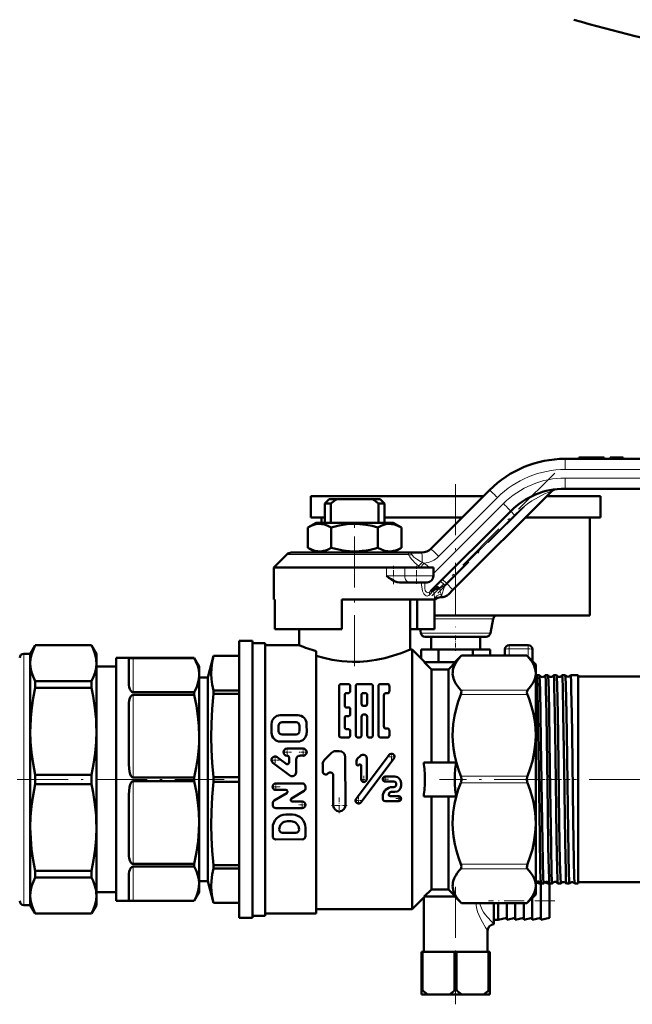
# Model space of a CAD drawing. Extents: x -1358 to 1757, y -1616 to 699.
# Tile 47 of 96: x -791 to -647, y -313 to -82. Entities that reach past the tile are written whole.
import ezdxf

# ---------------------------------------------------------------- set-up
doc = ezdxf.new("R2010")
doc.units = 0
doc.linetypes.add('DASHDOT', pattern=[18.5, 12, -3, 0.5, -3])

msp = doc.modelspace()

# ---------------------------------------------------------------- linework, layer by layer
at = {"color": 7, "lineweight": 50}
for p, q in [((-663.25, -185.35), (-589.61, -185.35)), ((-659.98, -185), (-660.01, -185)), ((-660.01, -185), (-660.01, -185.35)), ((-659.9, -185), (-659.98, -185)), ((-659.71, -185), (-659.9, -185)), ((-659.9, -185), (-659.9, -185)), ((-659.9, -185), (-659.9, -185)), ((-659.9, -185), (-659.9, -185.35)), ((-659.32, -185), (-659.71, -185)), ((-658.7, -185), (-659.32, -185)), ((-658, -185), (-658.7, -185)), ((-657.75, -185), (-658, -185)), ((-657.53, -185), (-657.75, -185)), ((-657.1, -185), (-657.53, -185)), ((-656.94, -185), (-657.1, -185)), ((-656.81, -185), (-656.94, -185)), ((-656.94, -185), (-656.94, -185.35)), ((-656.48, -185), (-656.81, -185)), ((-656.07, -185), (-656.48, -185)), ((-655.58, -185), (-656.07, -185)), ((-655.52, -185), (-655.57, -185)), ((-655.46, -185), (-655.52, -185)), ((-654.91, -185), (-655.46, -185)), ((-654.47, -185), (-654.91, -185)), ((-654.29, -185), (-654.47, -185)), ((-654.16, -185), (-654.29, -185)), ((-654.09, -185), (-654.16, -185)), ((-654.06, -185), (-654.09, -185)), ((-654.06, -185), (-654.06, -185.35)), ((-652.65, -185), (-651.1, -185)), ((-652.65, -185), (-652.65, -185.35)), ((-651.1, -185), (-649.55, -185)), ((-651.1, -185), (-651.1, -185.35)), ((-649.55, -185), (-649.55, -185.35)), ((-649.55, -185), (-649.55, -185.35)), ((-722.9, -194.1), (-688.9, -194.1)), ((-722.9, -194.1), (-722.9, -199.1)), ((-694.72, -206.47), (-680.92, -192.67)), ((-666.31, -192.91), (-689.52, -216.12)), ((-688.9, -194.1), (-682.35, -194.1)), ((-667.5, -194.1), (-654.9, -194.1)), ((-589.53, -192.35), (-663.25, -192.35)), ((-654.9, -194.1), (-654.9, -199.1)), ((-718.6, -194.85), (-719.6, -195.85)), ((-719.6, -195.85), (-718.2, -195.85)), ((-719.6, -195.85), (-719.6, -200.35)), ((-718.6, -194.85), (-716.89, -194.85)), ((-718.2, -200.35), (-718.2, -195.85)), ((-708.32, -194.85), (-716.89, -194.85)), ((-708.32, -194.85), (-706.6, -194.85)), ((-707, -195.85), (-705.6, -195.85)), ((-707, -200.35), (-707, -195.85)), ((-706.6, -194.85), (-705.6, -195.85)), ((-705.6, -195.85), (-705.6, -200.35)), ((-675.97, -197.62), (-694.8, -216.45)), ((-721.63, -200.35), (-723.57, -201.47)), ((-722.9, -199.1), (-719.6, -199.1)), ((-708.09, -200.35), (-721.63, -200.35)), ((-720.4, -199.1), (-720.4, -200.35)), ((-703.58, -200.35), (-708.09, -200.35)), ((-705.6, -199.1), (-688.9, -199.1)), ((-703.58, -200.35), (-701.63, -201.47)), ((-688.9, -199.1), (-687.35, -199.1)), ((-672.5, -199.1), (-654.9, -199.1)), ((-657.4, -199.1), (-657.4, -222.1)), ((-723.57, -201.47), (-723.57, -206.23)), ((-718.09, -201.47), (-718.09, -206.23)), ((-707.12, -201.47), (-707.12, -206.23)), ((-701.63, -201.47), (-701.63, -206.23)), ((-728.54, -207.79), (-731.6, -210.85)), ((-699.97, -207.35), (-727.48, -207.35)), ((-721.63, -207.35), (-723.57, -206.23)), ((-703.58, -207.35), (-701.63, -206.23)), ((-699.97, -207.35), (-696.84, -207.35)), ((-705.1, -210.85), (-731.6, -210.85)), ((-731.6, -218.35), (-731.6, -210.85)), ((-705.1, -210.85), (-700.81, -210.85)), ((-694.1, -210.85), (-700.81, -210.85)), ((-694.1, -212.85), (-694.1, -210.85)), ((-699.8, -214.35), (-702.08, -214.35)), ((-699.8, -214.35), (-695.6, -214.35)), ((-693.76, -215.41), (-693.77, -215.42)), ((-689.52, -216.12), (-690.52, -217.12)), ((-731.36, -218.35), (-731.6, -218.35)), ((-731.36, -225.35), (-731.36, -218.35)), ((-693.81, -218.35), (-715.6, -218.35)), ((-715.6, -218.35), (-715.6, -225.35)), ((-699.6, -218.35), (-699.6, -230.1)), ((-697.9, -225.35), (-697.9, -218.35)), ((-693.84, -225.35), (-693.84, -218.35)), ((-693.81, -218.35), (-693.6, -218.35)), ((-692.48, -217.85), (-692.29, -217.85)), ((-693.84, -222.1), (-688.9, -222.1)), ((-688.9, -222.1), (-657.4, -222.1)), ((-680.09, -222.91), (-680.74, -226.29)), ((-715.6, -225.35), (-731.36, -225.35)), ((-725.6, -229.1), (-725.6, -225.35)), ((-697.9, -225.35), (-699.6, -225.35)), ((-697.9, -225.35), (-693.84, -225.35)), ((-697.24, -225.35), (-697.06, -226.29)), ((-736.6, -228.1), (-739.71, -228.1)), ((-739.71, -228.1), (-739.71, -293.1)), ((-736.6, -228.1), (-736.6, -293.1)), ((-733.6, -228.6), (-736.6, -228.6)), ((-733.6, -228.6), (-733.6, -260.6)), ((-681.73, -227.1), (-696.08, -227.1)), ((-694.65, -227.1), (-694.65, -230.1)), ((-683.15, -227.1), (-683.15, -230.1)), ((-788.73, -231.1), (-790.23, -231.1)), ((-788.73, -231.1), (-787.57, -229.1)), ((-788.73, -231.1), (-788.73, -233.35)), ((-787.57, -229.1), (-787.57, -229.12)), ((-774.38, -229.1), (-787.57, -229.1)), ((-774.38, -229.12), (-787.57, -229.12)), ((-774.38, -229.1), (-774.38, -229.12)), ((-773.23, -231.1), (-774.38, -229.1)), ((-773.23, -231.1), (-773.23, -233.35)), ((-725.6, -229.1), (-733.6, -229.1)), ((-721.6, -230.53), (-721.6, -260.6)), ((-699.1, -230.1), (-699.6, -230.1)), ((-699.1, -230.1), (-699.1, -260.6)), ((-696.1, -233.1), (-699.1, -230.1)), ((-692.94, -230.1), (-696.98, -230.1)), ((-696.98, -230.1), (-696.98, -232.22)), ((-684.86, -230.1), (-692.94, -230.1)), ((-692.94, -230.1), (-692.94, -233.1)), ((-684.86, -230.1), (-684.86, -231.54)), ((-680.82, -230.1), (-684.86, -230.1)), ((-680.82, -230.1), (-680.82, -231.54)), ((-677.35, -230.1), (-677.35, -231.54)), ((-676.35, -229.1), (-674.1, -229.1)), ((-674.1, -229.1), (-671.85, -229.1)), ((-670.85, -230.1), (-670.85, -232.85)), ((-788.73, -233.35), (-788.73, -249.31)), ((-773.23, -233.35), (-773.23, -249.31)), ((-768.6, -240.13), (-768.6, -232.1)), ((-768.6, -232.1), (-750.26, -232.1)), ((-765.6, -232.33), (-765.6, -238.06)), ((-764.6, -232.11), (-750.26, -232.11)), ((-750.26, -232.11), (-750.26, -232.1)), ((-749.1, -234.1), (-750.26, -232.1)), ((-745.73, -231.6), (-747.1, -236.7)), ((-745.73, -231.6), (-745.73, -231.61)), ((-739.71, -231.6), (-745.73, -231.6)), ((-739.71, -231.61), (-745.73, -231.61)), ((-694.6, -234.78), (-696.26, -233.1)), ((-696.26, -233.1), (-688.94, -233.1)), ((-690.6, -234.78), (-688.94, -233.1)), ((-689.1, -233.1), (-687.54, -231.54)), ((-687.68, -231.69), (-687.54, -231.54)), ((-687.54, -231.54), (-672.16, -231.54)), ((-672.16, -231.54), (-672.02, -231.69)), ((-670.1, -233.6), (-672.16, -231.54)), ((-773.23, -234.1), (-768.6, -234.1)), ((-749.1, -236.12), (-749.1, -234.1)), ((-690.6, -234.78), (-694.6, -234.78)), ((-694.6, -234.78), (-694.6, -256.6)), ((-690.6, -234.78), (-690.6, -256.6)), ((-670.1, -233.6), (-670.1, -235.66)), ((-670.1, -235.66), (-670.1, -250.27)), ((-774.38, -237.57), (-787.57, -237.57)), ((-787.57, -237.57), (-787.57, -239.11)), ((-774.38, -237.57), (-774.38, -239.11)), ((-749.1, -250.46), (-749.1, -236.12)), ((-747.1, -236.7), (-749.1, -236.7)), ((-747.1, -236.7), (-747.1, -284.5)), ((-669.24, -236.14), (-669.85, -236.14)), ((-667.23, -236.14), (-667.86, -236.14)), ((-665.21, -236.14), (-665.88, -236.14)), ((-663.19, -236.14), (-663.9, -236.14)), ((-661.92, -236.14), (-661.93, -236.15)), ((-660.1, -236.14), (-661.92, -236.14)), ((-660.1, -236.14), (-660.1, -245.14)), ((-615.1, -236.45), (-660.1, -236.45)), ((-774.38, -239.11), (-787.57, -239.11)), ((-768.6, -260.15), (-768.6, -240.13)), ((-764.6, -240.13), (-750.26, -240.13)), ((-750.26, -240.77), (-750.26, -240.13)), ((-739.71, -239.71), (-745.73, -239.71)), ((-745.73, -239.71), (-745.73, -240.49)), ((-716.26, -238.78), (-716.26, -250.2)), ((-715.92, -238.23), (-713.99, -238.22)), ((-714.59, -240.32), (-713.99, -240.32)), ((-713.64, -238.77), (-713.64, -239.76)), ((-712.34, -238.77), (-712.34, -250.2)), ((-711.98, -238.21), (-708.67, -238.21)), ((-710.64, -240.32), (-710.01, -240.32)), ((-708.32, -238.77), (-708.32, -250.2)), ((-707.02, -238.77), (-707.02, -250.2)), ((-706.67, -238.21), (-704.79, -238.21)), ((-705.39, -240.37), (-704.79, -240.37)), ((-704.44, -238.77), (-704.44, -239.82)), ((-764.6, -240.77), (-750.26, -240.77)), ((-739.71, -240.49), (-745.73, -240.49)), ((-714.93, -240.88), (-714.93, -243.14)), ((-710.99, -240.88), (-710.99, -242.81)), ((-709.67, -240.88), (-709.67, -242.81)), ((-705.74, -240.93), (-705.74, -248.1)), ((-765.6, -243.16), (-765.6, -256.99)), ((-714.59, -243.69), (-713.99, -243.69)), ((-713.64, -244.25), (-713.64, -245.16)), ((-710.64, -243.36), (-710.01, -243.36)), ((-730.05, -245.54), (-725.94, -245.53)), ((-729.64, -247.19), (-726.35, -247.18)), ((-714.93, -246.27), (-714.93, -248.27)), ((-714.59, -245.72), (-713.99, -245.72)), ((-711, -245.94), (-711, -250.2)), ((-710.65, -245.38), (-710.01, -245.38)), ((-709.66, -245.94), (-709.66, -250.2)), ((-660.1, -245.14), (-660.1, -285.06)), ((-788.73, -249.31), (-788.73, -271.89)), ((-773.23, -249.31), (-773.23, -271.89)), ((-732.11, -249.66), (-732.11, -247.6)), ((-730.46, -249.25), (-730.46, -248.01)), ((-725.53, -249.24), (-725.53, -248.01)), ((-723.86, -249.65), (-723.88, -247.59)), ((-714.59, -248.83), (-713.99, -248.83)), ((-713.64, -249.38), (-713.64, -250.2)), ((-705.39, -248.66), (-704.79, -248.66)), ((-704.44, -249.22), (-704.44, -250.2)), ((-749.1, -270.74), (-749.1, -250.46)), ((-730.05, -251.72), (-725.93, -251.72)), ((-729.64, -250.07), (-726.35, -250.07)), ((-715.91, -250.76), (-713.99, -250.76)), ((-711.98, -250.76), (-711.35, -250.76)), ((-709.31, -250.76), (-708.67, -250.76)), ((-706.67, -250.76), (-704.79, -250.76)), ((-670.1, -250.27), (-670.1, -260.6)), ((-724.69, -253.38), (-728.48, -253.38)), ((-717.04, -253.94), (-716.21, -253.94)), ((-728.71, -256.95), (-730.78, -255.4)), ((-728.44, -255.03), (-728.48, -255.03)), ((-727.98, -255.49), (-727.98, -256.59)), ((-726.33, -255.95), (-726.33, -258.97)), ((-725.42, -255.03), (-724.69, -255.03)), ((-719.69, -256.01), (-718.04, -254.36)), ((-714.78, -266.7), (-714.79, -255.36)), ((-712.23, -265.14), (-704.52, -254.85)), ((-712.17, -256.23), (-712.17, -257)), ((-711.98, -255.78), (-711.24, -255.04)), ((-711.11, -265.98), (-703.39, -255.69)), ((-710.79, -254.85), (-710.42, -254.85)), ((-709.78, -255.49), (-709.78, -260.59)), ((-727.8, -259.7), (-731.77, -256.72)), ((-720.1, -258.72), (-720.1, -257.01)), ((-711.62, -257.23), (-711.6, -257.2)), ((-711.05, -257.42), (-711.05, -260.59)), ((-696.39, -256.6), (-688.81, -256.6)), ((-774.38, -259.52), (-787.57, -259.52)), ((-787.57, -259.52), (-787.57, -261.69)), ((-774.38, -259.52), (-774.38, -261.69)), ((-768.6, -289.1), (-768.6, -260.15)), ((-764.6, -260.15), (-750.26, -260.15)), ((-764.6, -261.05), (-750.26, -261.05)), ((-750.26, -261.05), (-750.26, -260.15)), ((-739.71, -260.05), (-745.73, -260.05)), ((-745.73, -260.05), (-745.73, -261.16)), ((-739.71, -261.16), (-745.73, -261.16)), ((-733.6, -260.6), (-733.6, -292.6)), ((-721.6, -260.6), (-721.6, -292.1)), ((-718.89, -259.22), (-718.83, -259.16)), ((-717.61, -266.7), (-717.62, -259.66)), ((-705.42, -259.95), (-703.13, -259.95)), ((-705.42, -261.1), (-703.41, -261.1)), ((-699.1, -260.6), (-699.1, -291.1)), ((-670.1, -260.6), (-670.1, -270.93)), ((-774.38, -261.69), (-787.57, -261.69)), ((-731.07, -261.54), (-724.89, -261.53)), ((-731.07, -263.08), (-728.73, -263.08)), ((-727.43, -265.07), (-724.49, -263.3)), ((-724.12, -262.3), (-724.12, -262.64)), ((-703.7, -262.39), (-703.41, -262.39)), ((-702.84, -261.68), (-702.84, -261.82)), ((-701.69, -262.11), (-701.69, -261.39)), ((-765.6, -264.21), (-765.6, -278.04)), ((-731.47, -265.56), (-728.53, -263.8)), ((-727.23, -265.79), (-724.89, -265.78)), ((-706, -264.69), (-706, -265.12)), ((-705.42, -265.69), (-702.26, -265.69)), ((-704.56, -264.12), (-704.56, -264.26)), ((-704.27, -264.55), (-702.26, -264.55)), ((-703.99, -263.54), (-703.13, -263.54)), ((-696.39, -264.6), (-688.81, -264.6)), ((-694.6, -264.6), (-694.6, -286.43)), ((-690.6, -264.6), (-690.6, -286.43)), ((-731.84, -266.23), (-731.84, -266.56)), ((-731.07, -267.34), (-724.89, -267.33)), ((-728.76, -268.88), (-727.21, -268.88)), ((-728.37, -270.43), (-727.59, -270.43)), ((-788.73, -271.89), (-788.73, -281.46)), ((-773.23, -271.89), (-773.23, -281.46)), ((-749.1, -285.08), (-749.1, -270.74)), ((-731.84, -273.91), (-731.84, -271.97)), ((-724.11, -273.9), (-724.11, -271.97)), ((-670.1, -270.93), (-670.1, -285.55)), ((-731.07, -274.68), (-724.89, -274.67)), ((-729.52, -273.13), (-726.43, -273.13)), ((-788.73, -281.46), (-788.73, -287.86)), ((-773.23, -281.46), (-773.23, -287.86)), ((-764.6, -280.43), (-750.26, -280.43)), ((-764.6, -281.07), (-750.26, -281.07)), ((-750.26, -281.07), (-750.26, -280.43)), ((-739.71, -280.71), (-745.73, -280.71)), ((-745.73, -280.71), (-745.73, -281.5)), ((-739.71, -281.5), (-745.73, -281.5)), ((-787.57, -282.1), (-787.57, -282.88)), ((-774.38, -282.1), (-787.57, -282.1)), ((-787.57, -282.88), (-787.57, -283.63)), ((-774.38, -283.63), (-787.57, -283.63)), ((-774.38, -282.1), (-774.38, -282.88)), ((-774.38, -282.88), (-774.38, -283.63)), ((-765.6, -283.14), (-765.6, -288.87)), ((-749.1, -284.5), (-747.1, -284.5)), ((-749.1, -287.1), (-749.1, -285.08)), ((-747.1, -284.5), (-745.73, -289.6)), ((-694.6, -286.43), (-696.26, -288.1)), ((-690.6, -286.43), (-694.6, -286.43)), ((-690.6, -286.43), (-688.94, -288.1)), ((-670.1, -285.55), (-670.1, -287.6)), ((-668.9, -285.1), (-670.08, -284.81)), ((-668.9, -284.98), (-668.9, -293.6)), ((-668.23, -285.06), (-668.86, -285.06)), ((-666.9, -285.1), (-668.05, -284.81)), ((-666.9, -285.1), (-666.9, -293.1)), ((-666.22, -285.06), (-666.87, -285.06)), ((-664.2, -285.06), (-664.89, -285.06)), ((-662.17, -285.06), (-662.91, -285.06)), ((-662.17, -285.06), (-662.17, -285.06)), ((-660.93, -285.06), (-660.94, -285.06)), ((-660.1, -285.06), (-660.93, -285.06)), ((-615.1, -284.75), (-660.1, -284.75)), ((-788.73, -287.86), (-788.73, -290.1)), ((-768.6, -287.1), (-773.23, -287.1)), ((-773.23, -287.86), (-773.23, -290.1)), ((-749.1, -287.1), (-750.26, -289.1)), ((-696.1, -288.1), (-699.1, -291.1)), ((-696.4, -288.4), (-696.4, -301.1)), ((-696.26, -288.1), (-688.94, -288.1)), ((-689.1, -288.1), (-687.54, -289.66)), ((-670.1, -287.6), (-672.16, -289.66)), ((-670.9, -288.4), (-670.9, -293.6)), ((-788.73, -290.1), (-790.23, -290.1)), ((-788.73, -290.1), (-787.57, -292.1)), ((-773.23, -290.1), (-774.38, -292.1)), ((-768.6, -289.1), (-750.26, -289.1)), ((-764.6, -289.1), (-750.26, -289.1)), ((-750.26, -289.1), (-750.26, -289.1)), ((-739.71, -289.6), (-745.73, -289.6)), ((-745.73, -289.6), (-745.73, -289.6)), ((-739.71, -289.6), (-745.73, -289.6)), ((-699.1, -291.1), (-721.6, -291.1)), ((-687.54, -289.66), (-687.68, -289.51)), ((-687.54, -289.66), (-672.16, -289.66)), ((-679.9, -289.66), (-679.9, -294.6)), ((-678.9, -289.66), (-678.9, -293.6)), ((-676.9, -289.66), (-676.9, -293.6)), ((-674.9, -289.66), (-674.9, -293.6)), ((-672.9, -289.66), (-672.9, -293.6)), ((-672.02, -289.51), (-672.16, -289.66)), ((-774.38, -292.08), (-787.57, -292.08)), ((-787.57, -292.08), (-787.57, -292.1)), ((-774.38, -292.1), (-787.57, -292.1)), ((-774.38, -292.08), (-774.38, -292.1)), ((-739.71, -293.1), (-736.6, -293.1)), ((-733.6, -292.6), (-736.6, -292.6)), ((-721.6, -292.1), (-733.6, -292.1)), ((-676.9, -293.1), (-678.9, -293.6)), ((-674.9, -293.1), (-676.9, -293.6)), ((-672.9, -293.1), (-674.9, -293.6)), ((-670.9, -293.1), (-672.9, -293.6)), ((-668.9, -293.1), (-670.9, -293.6)), ((-666.9, -293.1), (-668.9, -293.6)), ((-679.9, -293.6), (-678.9, -293.6)), ((-681.4, -296.1), (-681.4, -301.1)), ((-696.9, -301.1), (-696.9, -310.1)), ((-696.9, -301.1), (-696.66, -301.1)), ((-696.66, -301.1), (-696.66, -310.1)), ((-689.15, -301.1), (-696.66, -301.1)), ((-689.15, -301.1), (-689.15, -310.1)), ((-689.15, -301.1), (-688.66, -301.1)), ((-688.66, -301.1), (-688.66, -310.1)), ((-681.15, -301.1), (-688.66, -301.1)), ((-681.15, -301.1), (-681.15, -310.1)), ((-681.15, -301.1), (-680.9, -301.1)), ((-680.9, -301.1), (-680.9, -310.1)), ((-696.9, -310.1), (-696.66, -310.1)), ((-696.9, -311.1), (-696.9, -310.1)), ((-696.9, -311.1), (-695.45, -311.1)), ((-690.36, -311.1), (-695.45, -311.1)), ((-690.36, -311.1), (-687.45, -311.1)), ((-689.15, -310.1), (-688.66, -310.1)), ((-682.36, -311.1), (-687.45, -311.1)), ((-682.36, -311.1), (-680.9, -311.1)), ((-681.15, -310.1), (-680.9, -310.1)), ((-680.9, -311.1), (-680.9, -310.1))]:
    msp.add_line(p, q, dxfattribs=at)
at = {"color": 7, "lineweight": 18}
for p, q in [((-659.98, -185), (-659.98, -185.35)), ((-659.9, -185), (-659.9, -185.35)), ((-659.9, -185), (-659.9, -185.35)), ((-659.71, -185), (-659.71, -185.35)), ((-659.32, -185), (-659.32, -185.35)), ((-658.7, -185), (-658.7, -185.35)), ((-658, -185), (-658, -185.35)), ((-657.75, -185), (-657.75, -185.35)), ((-657.53, -185), (-657.53, -185.35)), ((-657.1, -185), (-657.1, -185.35)), ((-656.81, -185), (-656.81, -185.35)), ((-656.48, -185), (-656.48, -185.35)), ((-656.07, -185), (-656.07, -185.35)), ((-655.52, -185), (-655.52, -185.35)), ((-655.46, -185), (-655.46, -185.35)), ((-654.91, -185), (-654.91, -185.35)), ((-654.47, -185), (-654.47, -185.35)), ((-654.29, -185), (-654.29, -185.35)), ((-654.16, -185), (-654.16, -185.35)), ((-654.09, -185), (-654.09, -185.35)), ((-589.53, -187.85), (-663.17, -187.85)), ((-663.17, -189.85), (-589.45, -189.85)), ((-694.1, -212.29), (-677.67, -195.86)), ((-679.08, -194.44), (-692.88, -208.24)), ((-675.05, -198.55), (-691.07, -214.57)), ((-675.05, -198.55), (-675.97, -197.62)), ((-699.94, -207.79), (-728.54, -207.79)), ((-705.1, -212.85), (-705.1, -210.85)), ((-700.81, -212.85), (-700.81, -210.85)), ((-705.1, -212.85), (-700.81, -212.85)), ((-694.1, -212.85), (-700.81, -212.85)), ((-691.07, -214.57), (-691.99, -213.64)), ((-691.07, -214.57), (-691.46, -214.97)), ((-689.52, -216.12), (-691.07, -214.57)), ((-694.09, -216.27), (-695.06, -217.3)), ((-694.09, -216.27), (-694.06, -216.22)), ((-691.46, -214.97), (-692.62, -215.78)), ((-692.29, -217.85), (-691.46, -214.97)), ((-680.09, -222.91), (-693.84, -222.91)), ((-680.74, -226.29), (-697.06, -226.29)), ((-790.23, -231.1), (-790.23, -281.46)), ((-676.35, -229.97), (-676.35, -229.1)), ((-676.35, -229.97), (-676.35, -231.54)), ((-676.35, -229.97), (-671.85, -229.97)), ((-671.85, -229.97), (-671.85, -229.1)), ((-671.85, -229.97), (-671.85, -231.85)), ((-764.6, -232.11), (-764.6, -240.13)), ((-687.68, -231.69), (-672.02, -231.69)), ((-687.68, -239.62), (-672.02, -239.62)), ((-764.6, -240.77), (-764.6, -260.15)), ((-687.68, -240.7), (-672.02, -240.7)), ((-764.6, -261.05), (-764.6, -280.43)), ((-687.68, -259.84), (-672.02, -259.84)), ((-687.68, -261.37), (-672.02, -261.37)), ((-790.23, -281.46), (-790.23, -290.1)), ((-764.6, -281.07), (-764.6, -289.1)), ((-687.68, -280.5), (-672.02, -280.5)), ((-687.68, -281.58), (-672.02, -281.58)), ((-687.68, -289.51), (-672.02, -289.51))]:
    msp.add_line(p, q, dxfattribs=at)
at = {"color": 7, "linetype": 'DASHDOT', "lineweight": 18, "ltscale": 0.010515}
for p, q in [((-658, -184.97), (-658, -185.39)), ((-655.58, -184.97), (-655.58, -185.39))]:
    msp.add_line(p, q, dxfattribs=at)
at = {"color": 7, "linetype": 'DASHDOT', "lineweight": 18}
for p, q in [((-665.65, -188.71), (-694.46, -217.53)), ((-688.9, -191.3), (-688.9, -224.9)), ((-672.75, -196.53), (-693.09, -216.86)), ((-712.6, -203.55), (-712.6, -235.74)), ((-810.32, -260.6), (-743.21, -260.6)), ((-667.85, -260.6), (-692.67, -260.6)), ((-608.56, -260.6), (-666.47, -260.6)), ((-688.9, -285.8), (-688.9, -313.4))]:
    msp.add_line(p, q, dxfattribs=at)
at = {"color": 7, "linetype": 'DASHDOT', "lineweight": 18, "ltscale": 0.033697}
msp.add_line((-712.6, -200.24), (-712.6, -201.59), dxfattribs=at)
at = {"color": 7, "linetype": 'DASHDOT', "lineweight": 18, "ltscale": 0.106596}
msp.add_line((-703.52, -214.76), (-703.52, -210.5), dxfattribs=at)
at = {"color": 7, "linetype": 'DASHDOT', "lineweight": 18, "ltscale": 0.105015}
msp.add_line((-698.1, -214.7), (-698.1, -210.5), dxfattribs=at)
at = {"color": 7, "linetype": 'DASHDOT', "lineweight": 18, "ltscale": 0.090015}
msp.add_line((-688.9, -226.8), (-688.9, -230.4), dxfattribs=at)
at = {"color": 7, "linetype": 'DASHDOT', "lineweight": 18, "ltscale": 0.053537}
for p, q in [((-727.41, -254.21), (-729.56, -254.21)), ((-723.62, -254.21), (-725.76, -254.21)), ((-730.21, -256.06), (-732.35, -256.06))]:
    msp.add_line(p, q, dxfattribs=at)
at = {"color": 7, "linetype": 'DASHDOT', "lineweight": 18, "ltscale": 0.053536}
for p, q in [((-728.48, -253.14), (-728.48, -255.28)), ((-724.69, -253.14), (-724.69, -255.28))]:
    msp.add_line(p, q, dxfattribs=at)
at = {"color": 7, "linetype": 'DASHDOT', "lineweight": 18, "ltscale": 0.053538}
msp.add_line((-731.28, -254.99), (-731.28, -257.13), dxfattribs=at)
at = {"color": 7, "linetype": 'DASHDOT', "lineweight": 18, "ltscale": 0.045599}
for p, q in [((-703.04, -255.27), (-704.87, -255.27)), ((-710.76, -265.56), (-712.58, -265.56))]:
    msp.add_line(p, q, dxfattribs=at)
at = {"color": 7, "linetype": 'DASHDOT', "lineweight": 18, "ltscale": 0.0456}
for p, q in [((-703.95, -254.36), (-703.95, -256.18)), ((-711.67, -264.65), (-711.67, -266.47))]:
    msp.add_line(p, q, dxfattribs=at)
at = {"color": 7, "linetype": 'DASHDOT', "lineweight": 18, "ltscale": 0.041454}
for p, q in [((-709.59, -260.59), (-711.24, -260.59)), ((-710.42, -259.76), (-710.42, -261.42))]:
    msp.add_line(p, q, dxfattribs=at)
at = {"color": 7, "linetype": 'DASHDOT', "lineweight": 18, "ltscale": 0.037309}
for p, q in [((-704.68, -260.53), (-706.17, -260.53)), ((-705.42, -259.78), (-705.42, -261.27)), ((-701.52, -265.12), (-703.01, -265.12)), ((-702.26, -264.37), (-702.26, -265.87))]:
    msp.add_line(p, q, dxfattribs=at)
at = {"color": 7, "linetype": 'DASHDOT', "lineweight": 18, "ltscale": 0.040375}
msp.add_line((-668.09, -260.6), (-669.71, -260.6), dxfattribs=at)
at = {"color": 7, "linetype": 'DASHDOT', "lineweight": 18, "ltscale": 0.041292}
msp.add_line((-666.07, -260.6), (-667.72, -260.6), dxfattribs=at)
at = {"color": 7, "linetype": 'DASHDOT', "lineweight": 18, "ltscale": 0.042334}
msp.add_line((-664.05, -260.6), (-665.74, -260.6), dxfattribs=at)
at = {"color": 7, "linetype": 'DASHDOT', "lineweight": 18, "ltscale": 0.043544}
msp.add_line((-662.02, -260.6), (-663.77, -260.6), dxfattribs=at)
at = {"color": 7, "linetype": 'DASHDOT', "lineweight": 18, "ltscale": 0.050247}
msp.add_line((-730.07, -262.31), (-732.08, -262.31), dxfattribs=at)
at = {"color": 7, "linetype": 'DASHDOT', "lineweight": 18, "ltscale": 0.050248}
for p, q in [((-731.07, -261.31), (-731.07, -263.32)), ((-724.89, -265.55), (-724.89, -267.56))]:
    msp.add_line(p, q, dxfattribs=at)
at = {"color": 7, "linetype": 'DASHDOT', "lineweight": 18, "ltscale": 0.092121}
msp.add_line((-716.2, -264.86), (-716.2, -268.54), dxfattribs=at)
at = {"color": 7, "linetype": 'DASHDOT', "lineweight": 18, "ltscale": 0.050249}
msp.add_line((-723.88, -266.56), (-725.89, -266.56), dxfattribs=at)
at = {"color": 7, "linetype": 'DASHDOT', "lineweight": 18, "ltscale": 0.092122}
msp.add_line((-714.35, -266.7), (-718.04, -266.7), dxfattribs=at)
at = {"color": 7, "linetype": 'DASHDOT', "lineweight": 18, "ltscale": 0.390015}
msp.add_line((-665.6, -289.1), (-681.2, -289.1), dxfattribs=at)
at = {"color": 7, "lineweight": 18}
for points in [[(-666.31, -192.91), (-668, -193.59), (-669.46, -194.32), (-670.98, -195.24), (-672, -195.94), (-672.79, -196.54), (-673.57, -197.18), (-675.05, -198.55)], [(-699.97, -207.35), (-699.76, -207.37), (-699.57, -207.44), (-699.36, -207.59), (-699.13, -207.9)], [(-699.94, -207.79), (-699.93, -207.44), (-699.95, -207.37), (-699.96, -207.36), (-699.96, -207.35), (-699.97, -207.35)], [(-697.57, -210.54), (-698.46, -209.74), (-698.88, -209.33), (-699.26, -208.9), (-699.68, -208.32), (-699.83, -208.05), (-699.94, -207.79)], [(-699.13, -207.9), (-699.03, -208.07), (-698.7, -208.41), (-698.47, -208.59), (-697.97, -208.93), (-697.11, -209.44), (-696.77, -209.62)], [(-696.34, -217.04), (-696.51, -216.73), (-696.64, -216.38), (-696.79, -215.85), (-696.91, -214.97), (-696.94, -214.35)], [(-696.02, -214.35), (-696.09, -214.86), (-696.12, -215.36), (-696.1, -215.82), (-696.02, -216.22), (-695.9, -216.48), (-695.75, -216.67), (-695.61, -216.75), (-695.45, -216.78), (-695.26, -216.75), (-695.07, -216.67), (-694.8, -216.45)], [(-695.06, -217.3), (-695.22, -217.44), (-695.41, -217.53), (-695.61, -217.56), (-695.81, -217.52), (-696.08, -217.35), (-696.34, -217.04)], [(-684.16, -289.66), (-684.01, -290.69), (-683.73, -291.66), (-683.38, -292.55), (-682.99, -293.38), (-682.61, -294.1), (-681.89, -295.34), (-681.4, -296.1)], [(-683.2, -289.66), (-683.11, -290.06), (-682.99, -290.45), (-682.65, -291.19), (-682.32, -291.75), (-681.95, -292.28), (-681.44, -292.92), (-680.48, -294), (-679.9, -294.6)]]:
    msp.add_lwpolyline(points, dxfattribs=at)
at = {"color": 7, "lineweight": 50}
for points in [[(-718.09, -201.47), (-718.89, -201.06), (-719.71, -200.78), (-720.38, -200.65), (-721.04, -200.63), (-721.71, -200.72), (-722.18, -200.84), (-722.65, -201.01), (-723.57, -201.47)], [(-707.12, -201.47), (-708.52, -201.11), (-709.94, -200.84), (-711.37, -200.67), (-712.87, -200.63), (-714.36, -200.72), (-715.3, -200.84), (-716.24, -201.01), (-717.17, -201.23), (-718.09, -201.47)], [(-701.63, -201.47), (-702.44, -201.06), (-703.26, -200.78), (-703.92, -200.65), (-704.59, -200.63), (-705.25, -200.72), (-705.72, -200.84), (-706.19, -201.01), (-707.12, -201.47)], [(-723.57, -206.23), (-722.76, -206.64), (-721.94, -206.93), (-721.28, -207.05), (-720.62, -207.07), (-719.95, -206.98), (-719.48, -206.86), (-719.01, -206.69), (-718.09, -206.23)], [(-718.09, -206.23), (-716.69, -206.59), (-715.27, -206.87), (-713.83, -207.03), (-712.34, -207.08), (-710.85, -206.98), (-709.9, -206.86), (-708.96, -206.69), (-708.04, -206.48), (-707.12, -206.23)], [(-707.12, -206.23), (-706.31, -206.64), (-705.49, -206.93), (-704.83, -207.05), (-704.16, -207.07), (-703.5, -206.98), (-703.02, -206.86), (-702.56, -206.69), (-701.63, -206.23)], [(-702.08, -214.35), (-702.6, -214.29), (-703.09, -214.12), (-703.4, -213.98), (-704, -213.63), (-704.56, -213.25), (-705.1, -212.85)], [(-694.06, -216.22), (-693.9, -216.08), (-693.65, -215.96), (-693.33, -215.87), (-692.81, -215.79), (-692.62, -215.78)], [(-693.76, -215.41), (-693.7, -215.37), (-693.54, -215.35), (-693.35, -215.39), (-692.92, -215.58), (-692.62, -215.78)], [(-787.57, -229.12), (-788.09, -230.23), (-788.45, -231.29), (-788.66, -232.33), (-788.73, -233.35)], [(-773.23, -233.35), (-773.25, -232.79), (-773.31, -232.23), (-773.42, -231.65), (-773.57, -231.07), (-773.98, -229.94), (-774.38, -229.12)], [(-721.6, -231.58), (-719.84, -232.08), (-717.9, -232.51), (-716.76, -232.7), (-715.59, -232.85), (-714.34, -232.96), (-713.07, -233.01), (-711.35, -232.98), (-709.66, -232.85), (-708.58, -232.72), (-707.53, -232.55), (-705.54, -232.12), (-703.72, -231.62), (-701.69, -230.93), (-700.48, -230.47), (-699.6, -230.1)], [(-788.73, -233.35), (-788.66, -234.37), (-788.45, -235.4), (-788.09, -236.47), (-787.57, -237.57)], [(-774.38, -237.57), (-773.89, -236.53), (-773.53, -235.47), (-773.3, -234.41), (-773.23, -233.35)], [(-765.6, -232.33), (-765.59, -232.27), (-765.56, -232.22), (-765.49, -232.17), (-765.38, -232.14), (-764.93, -232.11), (-764.6, -232.11)], [(-749.1, -236.12), (-749.12, -235.59), (-749.18, -235.06), (-749.29, -234.51), (-749.44, -233.96), (-749.86, -232.89), (-750.26, -232.11)], [(-745.73, -231.61), (-746.05, -233.06), (-746.23, -234.52), (-746.27, -235.79), (-746.21, -237.05), (-746.04, -238.31), (-745.73, -239.71)], [(-687.68, -231.69), (-688.14, -232.21), (-688.55, -232.74), (-688.88, -233.25), (-689.15, -233.76), (-689.45, -234.57), (-689.54, -234.98), (-689.59, -235.39), (-689.6, -235.8), (-689.56, -236.21), (-689.39, -236.95), (-689.09, -237.68), (-688.84, -238.13), (-688.55, -238.57), (-688.14, -239.1), (-687.68, -239.62)], [(-670.1, -235.66), (-670.14, -235.08), (-670.27, -234.51), (-670.48, -233.92), (-670.69, -233.48), (-670.96, -233.04), (-671.64, -232.12), (-672.02, -231.69)], [(-672.02, -239.62), (-671.31, -238.79), (-670.78, -237.98), (-670.4, -237.2), (-670.18, -236.42), (-670.1, -235.66)], [(-765.6, -238.06), (-765.58, -238.5), (-765.52, -238.94), (-765.38, -239.4), (-765.24, -239.69), (-765.14, -239.84), (-764.93, -240.03), (-764.73, -240.12), (-764.6, -240.13)], [(-750.26, -240.13), (-749.74, -239.07), (-749.38, -238.06), (-749.17, -237.08), (-749.1, -236.12)], [(-669.57, -245.14), (-669.7, -238.88), (-669.77, -236.97), (-669.82, -236.24), (-669.84, -236.15), (-669.85, -236.15), (-669.85, -236.14), (-669.85, -236.14)], [(-668.96, -245.14), (-669.07, -239.7), (-669.12, -237.77), (-669.2, -236.39), (-669.22, -236.2), (-669.23, -236.15)], [(-667.58, -245.14), (-667.7, -239.55), (-667.75, -237.61), (-667.83, -236.31), (-667.85, -236.16), (-667.86, -236.15), (-667.86, -236.14), (-667.86, -236.14), (-667.86, -236.14)], [(-666.94, -245.14), (-667.05, -239.7), (-667.11, -237.77), (-667.18, -236.38), (-667.2, -236.19), (-667.22, -236.15)], [(-665.6, -245.14), (-665.73, -238.87), (-665.8, -236.96), (-665.85, -236.24), (-665.87, -236.15), (-665.88, -236.15), (-665.88, -236.14), (-665.88, -236.14)], [(-664.92, -245.14), (-665.07, -238.39), (-665.15, -236.58), (-665.18, -236.22), (-665.19, -236.16), (-665.2, -236.15)], [(-663.62, -245.14), (-663.75, -238.88), (-663.82, -236.97), (-663.87, -236.24), (-663.89, -236.15), (-663.89, -236.15), (-663.9, -236.14), (-663.9, -236.14)], [(-662.9, -245.14), (-663.05, -238.38), (-663.13, -236.57), (-663.16, -236.21), (-663.17, -236.16), (-663.18, -236.15)], [(-661.64, -245.14), (-661.75, -239.55), (-661.81, -237.61), (-661.88, -236.31), (-661.91, -236.16), (-661.91, -236.15), (-661.92, -236.14), (-661.92, -236.14), (-661.92, -236.14)], [(-787.57, -239.11), (-788.04, -241.51), (-788.39, -243.84), (-788.61, -246.1), (-788.72, -248.33), (-788.73, -249.31)], [(-773.23, -249.31), (-773.25, -247.93), (-773.31, -246.56), (-773.42, -245.19), (-773.57, -243.82), (-773.98, -241.1), (-774.38, -239.11)], [(-715.92, -238.23), (-715.99, -238.24), (-716.11, -238.33), (-716.22, -238.51), (-716.26, -238.78)], [(-714.93, -240.88), (-714.89, -240.59), (-714.78, -240.41), (-714.69, -240.35), (-714.59, -240.32)], [(-713.64, -238.77), (-713.66, -238.57), (-713.74, -238.37), (-713.82, -238.29), (-713.91, -238.23), (-713.99, -238.22)], [(-713.99, -240.32), (-713.88, -240.29), (-713.79, -240.22), (-713.71, -240.1), (-713.66, -239.97), (-713.64, -239.76)], [(-711.98, -238.21), (-712.06, -238.23), (-712.18, -238.31), (-712.26, -238.43), (-712.31, -238.56), (-712.34, -238.77)], [(-710.64, -240.32), (-710.73, -240.34), (-710.8, -240.38), (-710.89, -240.49), (-710.96, -240.68), (-710.99, -240.88)], [(-709.67, -240.88), (-709.69, -240.68), (-709.77, -240.49), (-709.86, -240.38), (-709.93, -240.34), (-710.01, -240.32)], [(-708.32, -238.77), (-708.35, -238.57), (-708.43, -238.37), (-708.5, -238.29), (-708.6, -238.23), (-708.67, -238.21)], [(-706.67, -238.21), (-706.75, -238.23), (-706.87, -238.31), (-706.97, -238.5), (-707.02, -238.77)], [(-705.74, -240.93), (-705.69, -240.65), (-705.58, -240.47), (-705.49, -240.4), (-705.39, -240.37)], [(-704.44, -238.77), (-704.46, -238.6), (-704.51, -238.44), (-704.59, -238.32), (-704.71, -238.23), (-704.79, -238.21)], [(-704.79, -240.37), (-704.65, -240.33), (-704.52, -240.16), (-704.46, -239.99), (-704.44, -239.82)], [(-687.68, -240.7), (-687.57, -240.3), (-687.55, -239.94), (-687.59, -239.76), (-687.68, -239.62)], [(-672.02, -239.62), (-672.14, -239.85), (-672.16, -240.17), (-672.07, -240.56), (-672.02, -240.7)], [(-765.6, -243.16), (-765.58, -242.61), (-765.52, -242.08), (-765.38, -241.56), (-765.23, -241.23), (-765.13, -241.08), (-764.92, -240.87), (-764.72, -240.78), (-764.6, -240.77)], [(-749.1, -250.46), (-749.17, -248.13), (-749.38, -245.76), (-749.74, -243.32), (-750.26, -240.77)], [(-745.73, -240.49), (-746.05, -244.01), (-746.23, -247.53), (-746.27, -250.58), (-746.21, -253.63), (-746.04, -256.68), (-745.73, -260.05)], [(-687.68, -240.7), (-688.27, -242.34), (-688.76, -244), (-689.15, -245.69), (-689.32, -246.67), (-689.45, -247.65), (-689.56, -248.96), (-689.6, -250.28), (-689.56, -251.59), (-689.39, -253.38), (-689.09, -255.15), (-688.71, -256.74), (-688.24, -258.3), (-687.68, -259.84)], [(-670.1, -250.27), (-670.16, -248.61), (-670.34, -246.93), (-670.65, -245.23), (-671.08, -243.5), (-671.64, -241.72), (-672.02, -240.7)], [(-714.59, -243.69), (-714.72, -243.65), (-714.82, -243.55), (-714.88, -243.42), (-714.93, -243.14)], [(-713.64, -244.25), (-713.69, -243.96), (-713.76, -243.83), (-713.86, -243.73), (-713.99, -243.69)], [(-710.99, -242.81), (-710.95, -243.07), (-710.86, -243.24), (-710.79, -243.31), (-710.64, -243.36)], [(-710.01, -243.36), (-709.86, -243.31), (-709.79, -243.23), (-709.71, -243.07), (-709.67, -242.81)], [(-714.93, -246.27), (-714.88, -245.98), (-714.81, -245.85), (-714.71, -245.75), (-714.59, -245.72)], [(-713.99, -245.72), (-713.86, -245.68), (-713.76, -245.58), (-713.69, -245.45), (-713.64, -245.16)], [(-711, -245.94), (-710.94, -245.65), (-710.87, -245.52), (-710.77, -245.42), (-710.65, -245.38)], [(-710.01, -245.38), (-709.88, -245.42), (-709.78, -245.52), (-709.71, -245.65), (-709.66, -245.94)], [(-668.87, -285.05), (-668.89, -284.96), (-668.92, -284.56), (-668.96, -283.86), (-669.03, -281.67), (-669.17, -274.05), (-669.38, -258.27), (-669.57, -245.14)], [(-668.23, -285.06), (-668.24, -285.06), (-668.24, -285.06), (-668.24, -285.06), (-668.25, -285.04), (-668.27, -284.9), (-668.34, -283.62), (-668.44, -279.98), (-668.6, -270.72), (-668.86, -251.56), (-668.96, -245.14)], [(-666.88, -285.05), (-666.89, -285.03), (-666.9, -284.97), (-666.93, -284.58), (-666.97, -283.9), (-667.04, -281.72), (-667.14, -276.54), (-667.27, -267.91), (-667.49, -251.14), (-667.58, -245.14)], [(-666.22, -285.06), (-666.22, -285.06), (-666.22, -285.06), (-666.23, -285.05), (-666.23, -285.03), (-666.27, -284.78), (-666.3, -284.3), (-666.36, -282.67), (-666.5, -276.11), (-666.69, -262.97), (-666.76, -257.47), (-666.94, -245.14)], [(-664.9, -285.05), (-664.9, -285.04), (-664.92, -284.98), (-664.95, -284.6), (-664.99, -283.92), (-665.06, -281.77), (-665.2, -274.23), (-665.46, -254.86), (-665.6, -245.14)], [(-664.2, -285.06), (-664.2, -285.06), (-664.2, -285.06), (-664.2, -285.06), (-664.21, -285.04), (-664.23, -284.9), (-664.31, -283.62), (-664.41, -279.99), (-664.57, -270.72), (-664.84, -250.39), (-664.92, -245.14)], [(-662.92, -285.06), (-662.93, -285.03), (-662.94, -284.91), (-663, -284.07), (-663.06, -282.22), (-663.2, -275.18), (-663.44, -257.89), (-663.62, -245.14)], [(-662.17, -285.06), (-662.18, -285.06), (-662.18, -285.06), (-662.18, -285.05), (-662.19, -285.03), (-662.22, -284.78), (-662.26, -284.3), (-662.32, -282.67), (-662.42, -278.21), (-662.59, -267.21), (-662.83, -249.82), (-662.9, -245.14)], [(-660.94, -285.06), (-660.94, -285.05), (-660.95, -285.02), (-660.97, -284.84), (-661.05, -283.49), (-661.14, -279.71), (-661.3, -270.21), (-661.57, -249.9), (-661.64, -245.14)], [(-788.73, -249.31), (-788.66, -251.78), (-788.44, -254.29), (-788.09, -256.85), (-787.57, -259.52)], [(-774.38, -259.52), (-773.89, -256.99), (-773.53, -254.44), (-773.3, -251.88), (-773.23, -249.31)], [(-714.59, -248.83), (-714.68, -248.8), (-714.76, -248.75), (-714.87, -248.6), (-714.92, -248.42), (-714.93, -248.27)], [(-713.64, -249.38), (-713.69, -249.08), (-713.76, -248.95), (-713.87, -248.86), (-713.99, -248.83)], [(-705.39, -248.66), (-705.48, -248.64), (-705.57, -248.58), (-705.65, -248.47), (-705.71, -248.33), (-705.74, -248.1)], [(-704.44, -249.22), (-704.47, -249.03), (-704.53, -248.85), (-704.62, -248.73), (-704.73, -248.67), (-704.79, -248.66)], [(-750.26, -260.15), (-749.77, -257.77), (-749.42, -255.48), (-749.2, -253.25), (-749.13, -251.85), (-749.1, -250.46)], [(-716.26, -250.2), (-716.2, -250.5), (-716.13, -250.63), (-716.03, -250.72), (-715.91, -250.76)], [(-713.99, -250.76), (-713.89, -250.74), (-713.81, -250.68), (-713.71, -250.54), (-713.65, -250.36), (-713.64, -250.2)], [(-712.34, -250.2), (-712.28, -250.5), (-712.21, -250.63), (-712.1, -250.72), (-711.98, -250.76)], [(-711.35, -250.76), (-711.26, -250.74), (-711.17, -250.68), (-711.09, -250.57), (-711.03, -250.43), (-711, -250.2)], [(-709.66, -250.2), (-709.6, -250.5), (-709.53, -250.63), (-709.43, -250.72), (-709.31, -250.76)], [(-708.67, -250.76), (-708.58, -250.74), (-708.5, -250.68), (-708.41, -250.57), (-708.35, -250.43), (-708.32, -250.2)], [(-707.02, -250.2), (-706.96, -250.5), (-706.89, -250.63), (-706.79, -250.72), (-706.67, -250.76)], [(-704.79, -250.76), (-704.7, -250.74), (-704.62, -250.68), (-704.53, -250.57), (-704.48, -250.43), (-704.44, -250.2)], [(-672.02, -259.84), (-671.39, -258.07), (-670.89, -256.36), (-670.52, -254.68), (-670.27, -253.04), (-670.14, -251.65), (-670.1, -250.27)], [(-765.6, -256.99), (-765.56, -258.04), (-765.46, -258.73), (-765.38, -259.07), (-765.28, -259.41), (-765.13, -259.73), (-765.04, -259.88), (-764.92, -260.01), (-764.79, -260.1), (-764.6, -260.15)], [(-765.6, -264.21), (-765.56, -263.17), (-765.46, -262.47), (-765.38, -262.13), (-765.28, -261.8), (-765.13, -261.48), (-765.04, -261.33), (-764.92, -261.19), (-764.79, -261.1), (-764.6, -261.05)], [(-749.1, -270.74), (-749.17, -268.41), (-749.38, -266.04), (-749.74, -263.6), (-750.26, -261.05)], [(-745.73, -261.16), (-746.05, -264.67), (-746.23, -268.2), (-746.27, -271.25), (-746.21, -274.29), (-746.04, -277.34), (-745.73, -280.71)], [(-787.57, -261.69), (-788.09, -264.35), (-788.44, -266.92), (-788.66, -269.42), (-788.73, -271.89)], [(-773.23, -271.89), (-773.25, -270.51), (-773.31, -269.14), (-773.42, -267.77), (-773.57, -266.4), (-773.98, -263.68), (-774.38, -261.69)], [(-687.68, -261.37), (-688.27, -263), (-688.76, -264.67), (-689.15, -266.36), (-689.32, -267.33), (-689.45, -268.31), (-689.56, -269.62), (-689.6, -270.94), (-689.56, -272.26), (-689.39, -274.04), (-689.09, -275.82), (-688.71, -277.4), (-688.24, -278.96), (-687.68, -280.5)], [(-670.1, -270.93), (-670.14, -269.6), (-670.25, -268.27), (-670.44, -266.95), (-670.63, -265.97), (-670.86, -264.99), (-671.38, -263.16), (-672.02, -261.37)], [(-788.73, -271.89), (-788.65, -274.46), (-788.43, -277.02), (-788.06, -279.57), (-787.57, -282.1)], [(-774.38, -282.1), (-773.89, -279.57), (-773.53, -277.02), (-773.3, -274.46), (-773.23, -271.89)], [(-750.26, -280.43), (-749.71, -277.72), (-749.34, -275.12), (-749.15, -272.6), (-749.1, -270.74)], [(-672.02, -280.5), (-671.39, -278.74), (-670.89, -277.03), (-670.52, -275.35), (-670.27, -273.7), (-670.14, -272.32), (-670.1, -270.93)], [(-765.6, -278.04), (-765.58, -278.59), (-765.52, -279.13), (-765.38, -279.65), (-765.23, -279.97), (-765.13, -280.13), (-764.92, -280.33), (-764.72, -280.42), (-764.6, -280.43)], [(-765.6, -283.14), (-765.58, -282.71), (-765.52, -282.26), (-765.38, -281.81), (-765.24, -281.51), (-765.14, -281.37), (-764.93, -281.17), (-764.73, -281.09), (-764.6, -281.07)], [(-749.1, -285.08), (-749.17, -284.12), (-749.38, -283.14), (-749.74, -282.13), (-750.26, -281.07)], [(-745.73, -281.5), (-746.05, -282.95), (-746.23, -284.41), (-746.27, -285.68), (-746.21, -286.94), (-746.04, -288.2), (-745.73, -289.6)], [(-687.68, -281.58), (-688.14, -282.1), (-688.55, -282.63), (-688.88, -283.14), (-689.15, -283.65), (-689.45, -284.46), (-689.54, -284.87), (-689.59, -285.28), (-689.6, -285.69), (-689.56, -286.09), (-689.39, -286.84), (-689.09, -287.57), (-688.84, -288.02), (-688.55, -288.46), (-688.14, -288.99), (-687.68, -289.51)], [(-687.68, -281.58), (-687.56, -281.35), (-687.55, -281.04), (-687.59, -280.77), (-687.68, -280.5)], [(-672.02, -280.5), (-672.14, -280.91), (-672.16, -281.25), (-672.07, -281.52), (-672.02, -281.58)], [(-670.1, -285.55), (-670.18, -284.78), (-670.4, -284.01), (-670.78, -283.22), (-671.31, -282.42), (-672.02, -281.58)], [(-787.57, -283.63), (-788.01, -284.55), (-788.35, -285.48), (-788.59, -286.42), (-788.69, -287.14), (-788.73, -287.86)], [(-773.23, -287.86), (-773.25, -287.3), (-773.31, -286.74), (-773.42, -286.16), (-773.57, -285.58), (-773.98, -284.45), (-774.38, -283.63)], [(-750.26, -289.1), (-749.82, -288.22), (-749.47, -287.33), (-749.24, -286.44), (-749.14, -285.77), (-749.1, -285.08)], [(-672.02, -289.51), (-671.31, -288.68), (-670.78, -287.87), (-670.4, -287.09), (-670.18, -286.31), (-670.1, -285.55)], [(-788.73, -287.86), (-788.66, -288.88), (-788.45, -289.91), (-788.09, -290.98), (-787.57, -292.08)], [(-774.38, -292.08), (-773.89, -291.04), (-773.53, -289.98), (-773.3, -288.92), (-773.23, -287.86)], [(-765.6, -288.87), (-765.59, -288.93), (-765.56, -288.99), (-765.49, -289.03), (-765.38, -289.06), (-764.93, -289.1), (-764.6, -289.1)]]:
    msp.add_lwpolyline(points, dxfattribs=at)
for centre, radius, start, end in [((-571.55, 224.95), 320, 253.7398, 259.0714), ((-663.25, -210.35), 25, 90, 135), ((-663.25, -210.35), 18, 90, 135), ((-665.25, -193.97), 1.5, 106.4959, 135), ((-699.12, -219.56), 30.44, 125.7116, 128.8223), ((-726.08, -219.56), 30.44, 51.1777, 54.2884), ((-727.48, -208.85), 1.5, 90, 135.0002), ((-696.84, -204.35), 3, 270, 315), ((-695.6, -212.85), 1.5, 270, 360), ((-692.29, -215.35), 2.5, 270, 315), ((-692.48, -219.35), 1.5, 90, 138.1897), ((-679.1, -223.1), 1, 90, 169), ((-696.08, -226.1), 1, 191, 270), ((-681.73, -226.1), 1, 270, 349), ((-790.23, -232.1), 1, 90, 180), ((-709.3, -189.84), 42.51, 247.4576, 253.1848), ((-676.35, -230.1), 1, 90, 180), ((-671.85, -230.1), 1, 0, 90), ((-670.54, -235.9), 0.727, 307.1877, 339.1169), ((-669.84, -236.16), 0.0194, 116.8425, 173.082), ((-669.25, -236.16), 0.0154, 10.6459, 68.0823), ((-668.56, -235.85), 0.741, 203.8741, 270.3395), ((-668.55, -235.85), 0.74, 270.0459, 336.1586), ((-667.86, -236.16), 0.015, 112.0446, 169.4528), ((-667.23, -236.15), 0.0125, 14.6335, 72.1581), ((-666.55, -235.82), 0.742, 206.669, 270.3099), ((-666.55, -235.82), 0.742, 270.0891, 333.3438), ((-665.88, -236.15), 0.0122, 107.9755, 165.4969), ((-665.21, -236.15), 0.0106, 18.8139, 75.4966), ((-664.55, -235.78), 0.742, 209.5836, 270.2901), ((-664.55, -235.78), 0.742, 270.1141, 330.4273), ((-663.9, -236.15), 0.0102, 104.4989, 161.2933), ((-663.19, -236.15), 0.00921, 22.8431, 78.3015), ((-662.55, -235.75), 0.743, 212.6389, 270.2627), ((-662.55, -235.75), 0.743, 270.1303, 327.3866), ((-730.05, -247.6), 2.06, 90.0305, 180.0483), ((-729.64, -248.01), 0.825, 90.0305, 180.0483), ((-726.35, -248.01), 0.825, 0.0483, 90.0305), ((-725.94, -247.6), 2.06, 0.0483, 90.0305), ((-729.64, -249.25), 0.825, 180.0483, 270.0483), ((-726.35, -249.25), 0.825, 270.0483, 0.0483), ((-730.05, -249.66), 2.06, 180.0483, 270.0483), ((-725.93, -249.66), 2.06, 270.0483, 0.2228), ((-728.48, -254.21), 0.824, 90, 270), ((-724.69, -254.21), 0.824, 270, 90), ((-717.04, -255.36), 1.42, 90.0483, 135.0483), ((-716.21, -255.36), 1.42, 0.0483, 90.0483), ((-731.28, -256.06), 0.824, 53.1301, 233.1301), ((-728.44, -255.49), 0.458, 360, 89.7351), ((-725.42, -255.95), 0.915, 90, 180), ((-718.69, -257.01), 1.42, 135.0483, 180.0483), ((-711.53, -256.23), 0.638, 135, 180), ((-710.79, -255.49), 0.638, 90, 135), ((-710.42, -255.49), 0.638, 0, 90), ((-703.95, -255.27), 0.702, 323.1301, 143.1301), ((-728.44, -256.59), 0.458, 233.1301, 360), ((-719.39, -258.72), 0.709, 180.0483, 315.0483), ((-711.85, -257), 0.319, 180, 315), ((-711.37, -257.42), 0.319, 360, 135), ((-724.11, -260.62), 28.01, 0.0381, 8.2482), ((-661.09, -260.62), 28.01, 171.7514, 179.9625), ((-727.25, -258.97), 0.915, 233.1301, 360), ((-718.33, -259.66), 0.709, 0.0483, 135.0483), ((-710.42, -260.59), 0.638, 180, 360), ((-705.42, -260.53), 0.574, 90, 270), ((-703.41, -261.68), 0.574, 0, 90), ((-703.13, -261.39), 1.43, 0, 90), ((-724.11, -260.58), 28.01, 351.7518, 359.9619), ((-661.09, -260.58), 28.01, 180.0375, 188.2483), ((-689.66, -260.6), 2.12, 359.9316, 21.0837), ((-689.66, -260.6), 2.12, 338.9165, 0.0679), ((-670.04, -260.6), 2.12, 158.9165, 180.0679), ((-670.04, -260.6), 2.12, 179.9316, 201.0838), ((-731.07, -262.31), 0.773, 90.0483, 270.0483), ((-728.73, -263.47), 0.387, 301.012, 90.0483), ((-724.89, -262.31), 0.773, 0.0483, 90.0483), ((-724.89, -262.64), 0.773, 301.012, 0.0483), ((-703.7, -264.69), 2.3, 90, 180), ((-703.41, -261.82), 0.574, 270, 360), ((-703.13, -262.11), 1.43, 270, 0), ((-731.07, -266.23), 0.773, 121.012, 180.0483), ((-727.23, -265.4), 0.387, 121.012, 270.0483), ((-724.89, -266.56), 0.773, 270.0483, 90.0483), ((-711.67, -265.56), 0.702, 143.1301, 323.1301), ((-705.42, -265.12), 0.574, 180, 270), ((-703.99, -264.12), 0.574, 90, 180), ((-704.27, -264.26), 0.287, 180, 270), ((-702.26, -265.12), 0.574, 270, 90), ((-731.07, -266.56), 0.773, 180.0483, 270.0483), ((-716.2, -266.7), 1.42, 180.0483, 0.0483), ((-728.75, -271.97), 3.09, 90.0483, 180.0483), ((-728.37, -272.36), 1.93, 90.0483, 180.0483), ((-727.59, -272.36), 1.93, 0.0483, 90.0483), ((-727.21, -271.97), 3.09, 0.0483, 90.0483), ((-729.53, -272.36), 0.773, 180.0483, 270.0483), ((-726.43, -272.36), 0.773, 270.0483, 0.0483), ((-731.07, -273.91), 0.773, 180.0483, 270.0483), ((-724.89, -273.9), 0.773, 270.0483, 0.0483), ((-669.55, -285.34), 0.745, 79.1816, 137.3416), ((-669.55, -285.33), 0.738, 22.4355, 79.3744), ((-668.85, -285.05), 0.017, 188.6815, 245.6291), ((-667.55, -285.37), 0.742, 79.0915, 154.6984), ((-668.24, -285.05), 0.0139, 289.8303, 347.436), ((-667.55, -285.37), 0.739, 25.1829, 79.3349), ((-666.87, -285.05), 0.0135, 192.4925, 250.0623), ((-666.22, -285.05), 0.0114, 286.0212, 343.2849), ((-665.55, -285.4), 0.743, 79.1145, 151.8503), ((-665.55, -285.4), 0.74, 28.0492, 79.3059), ((-664.89, -285.05), 0.0111, 196.5941, 253.8445), ((-664.2, -285.05), 0.00979, 282.8922, 339.0277), ((-663.55, -285.44), 0.743, 79.1331, 148.8779), ((-663.55, -285.44), 0.741, 31.0435, 79.2793), ((-662.91, -285.05), 0.00942, 200.8704, 257.01), ((-661.55, -285.47), 0.744, 79.1585, 145.773), ((-661.55, -285.47), 0.742, 34.145, 79.2679), ((-790.23, -289.1), 1, 180, 270), ((-679.9, -296.1), 1.5, 90, 180), ((-689.68, -302.9), 10.02, 225.9051, 234.8938), ((-696.12, -302.9), 10.02, 305.1062, 314.0949), ((-681.68, -302.9), 10.02, 225.9051, 234.8938), ((-688.12, -302.9), 10.02, 305.1062, 314.0949)]:
    msp.add_arc(centre, radius, start, end, dxfattribs=at)
at = {"color": 7, "lineweight": 18}
for centre, radius, start, end in [((-663.17, -210.35), 22.5, 90, 134.9999), ((-663.17, -210.35), 20.5, 90.0024, 134.9976), ((-699.33, -206.28), 1.63, 247.8674, 277.0138), ((-667.76, -232.7), 36.59, 141.3264, 143.3374), ((-686.28, -188.93), 23.2, 243.1263, 244.3276), ((-696.77, -204.35), 5.5, 274.5443, 314.9999), ((-772.99, -306.38), 123.28, 50.7946, 51.5487), ((-681.58, -191.67), 24.74, 229.714, 230.8426), ((-692.98, -216.2), 1.11, 135.3381, 183.3765), ((-671.32, -214.23), 22.86, 185.1259, 190.3991), ((-693.02, -216.14), 1.05, 136.2272, 184.3633), ((-681.9, -214.2), 10.83, 188.3777, 195.8215), ((-693, -217.36), 0.713, 316.874, 17.3032)]:
    msp.add_arc(centre, radius, start, end, dxfattribs=at)
for centre, major_axis, ratio, start_param, end_param in [((-663.25, -187.85), (0, 2.5), 0.030539, 4.712389, 6.283185), ((-663.25, -189.85), (0, 2.5), 0.030539, 3.141593, 4.712389), ((-679.16, -194.44), (1.77, -1.77), 0.021599, 1.549201, 3.141593), ((-677.74, -195.86), (1.77, -1.77), 0.021599, 0, 1.549201), ((-696.84, -209.85), (0, 2.5), 0.030539, 4.805551, 6.283185), ((-692.95, -208.24), (-1.77, 1.77), 0.021599, 4.690793, 6.283185), ((-696.72, -209.48), (-0.96, -1.15), 0.036281, 0.434232, 1.479713), ((-699.8, -212.85), (0, 1.5), 0.677719, 1.570796, 3.141593), ((-691.46, -215.24), (1.06, -1.06), 0.125988, 1.696124, 3.141593), ((-693.95, -217.3), (0.849, -0.849), 0.862084, 3.141593, 4.000921), ((-692.32, -218.35), (1.47, 0.29), 0.794456, 1.415358, 2.898236), ((-676.35, -230.1), (-1, 0), 0.132164, 4.712389, 6.283185), ((-671.85, -230.1), (1, 0), 0.132164, 0, 1.570796)]:
    msp.add_ellipse(centre, major_axis=major_axis, ratio=ratio, start_param=start_param, end_param=end_param, dxfattribs=at)

doc.saveas('drawing.dxf')
